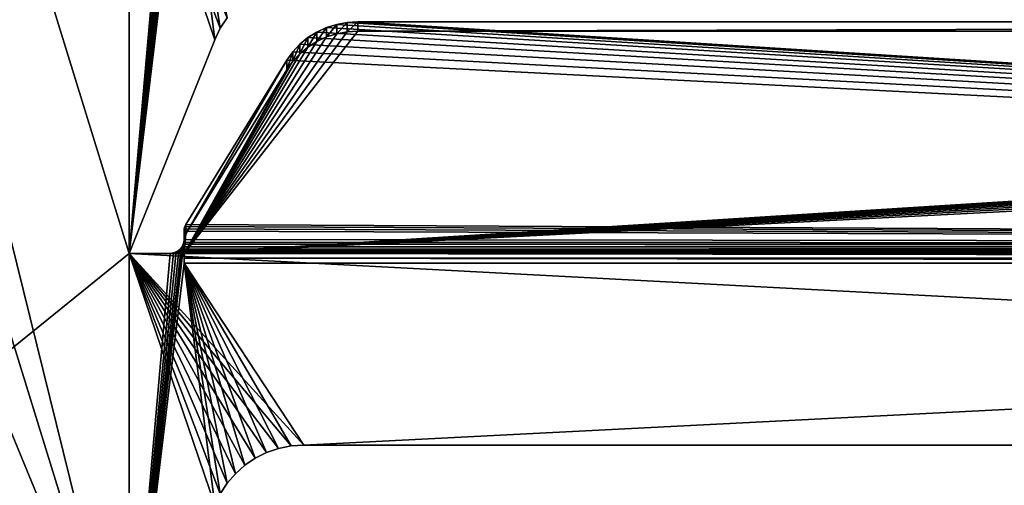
# Model space of a CAD drawing. Extents: x -547 to 547, y 0 to 578.
# Tile 250 of 256: x -74 to -38, y 21 to 38. Entities that reach past the tile are written whole.
import ezdxf

# ---------------------------------------------------------------- set-up
doc = ezdxf.new("R2010")
doc.units = 0
doc.header["$LTSCALE"] = 65.185185
for name, color, linetype in [('3', 7, 'CONTINUOUS'), ('332', 7, 'CONTINUOUS'), ('339', 7, 'CONTINUOUS'), ('360', 7, 'CONTINUOUS'), ('361', 7, 'CONTINUOUS'), ('400', 7, 'CONTINUOUS'), ('401', 7, 'CONTINUOUS'), ('402', 7, 'CONTINUOUS'), ('403', 7, 'CONTINUOUS'), ('405', 7, 'CONTINUOUS'), ('406', 7, 'CONTINUOUS'), ('407', 7, 'CONTINUOUS'), ('408', 7, 'CONTINUOUS'), ('409', 7, 'CONTINUOUS'), ('592', 7, 'CONTINUOUS'), ('594', 7, 'CONTINUOUS'), ('665', 7, 'CONTINUOUS'), ('666', 7, 'CONTINUOUS'), ('9', 7, 'CONTINUOUS')]:
    doc.layers.add(name, color=color, linetype=linetype)

msp = doc.modelspace()

# ---------------------------------------------------------------- linework, layer by layer
at = {"layer": '3', "color": 7, "linetype": 'CONTINUOUS'}
for points in [[(528.7, 1.5, -68), (-528.7, 1.5, -68), (528.7, 576.5, -68), (528.7, 1.5, -68)], [(528.7, 576.5, -68), (-528.7, 1.5, -68), (-528.7, 576.5, -68), (528.7, 576.5, -68)]]:
    msp.add_3dface(points, dxfattribs=at)
at = {"layer": '332', "color": 7, "linetype": 'CONTINUOUS'}
for points in [[(-69.5, 12, 68), (-69.5, 29, 68), (-90.5, 97, 68), (-69.5, 12, 68)], [(-90.5, 80, 68), (-69.5, 12, 68), (-90.5, 97, 68), (-90.5, 80, 68)], [(-69.5, 29, 68), (-69.5, 46, 68), (-90.5, 97, 68), (-69.5, 29, 68)], [(-90.5, 63, 68), (-69.5, 12, 68), (-90.5, 80, 68), (-90.5, 63, 68)], [(-90.5, 46, 68), (-69.5, 12, 68), (-90.5, 63, 68), (-90.5, 46, 68)], [(-90.5, 29, 68), (-69.5, 12, 68), (-90.5, 46, 68), (-90.5, 29, 68)], [(-66.18, 37.217, 68), (-65.927, 37.604, 68), (-69.5, 46, 68), (-66.18, 37.217, 68)], [(-66.38, 36.8, 68), (-66.18, 37.217, 68), (-69.5, 46, 68), (-66.38, 36.8, 68)], [(-69.5, 29, 68), (-66.38, 36.8, 68), (-69.5, 46, 68), (-69.5, 29, 68)], [(-90.5, 12, 68), (-69.5, 12, 68), (-90.5, 29, 68), (-90.5, 12, 68)], [(-63.13, 22, 68), (63.13, 22, 68), (-69.5, 29, 68), (-63.13, 22, 68)], [(63.13, 22, 68), (69.5, 29, 68), (-69.5, 29, 68), (63.13, 22, 68)], [(-63.592, 21.969, 68), (-63.13, 22, 68), (-69.5, 29, 68), (-63.592, 21.969, 68)], [(-64.045, 21.878, 68), (-63.592, 21.969, 68), (-69.5, 29, 68), (-64.045, 21.878, 68)], [(-64.483, 21.728, 68), (-64.045, 21.878, 68), (-69.5, 29, 68), (-64.483, 21.728, 68)], [(-64.897, 21.522, 68), (-64.483, 21.728, 68), (-69.5, 29, 68), (-64.897, 21.522, 68)], [(-65.28, 21.262, 68), (-64.897, 21.522, 68), (-69.5, 29, 68), (-65.28, 21.262, 68)], [(-65.625, 20.955, 68), (-65.28, 21.262, 68), (-69.5, 29, 68), (-65.625, 20.955, 68)], [(-65.927, 20.604, 68), (-65.625, 20.955, 68), (-69.5, 29, 68), (-65.927, 20.604, 68)], [(-66.18, 20.217, 68), (-65.927, 20.604, 68), (-69.5, 29, 68), (-66.18, 20.217, 68)], [(-66.38, 19.8, 68), (-66.18, 20.217, 68), (-69.5, 29, 68), (-66.38, 19.8, 68)], [(-69.5, 12, 68), (-66.38, 19.8, 68), (-69.5, 29, 68), (-69.5, 12, 68)]]:
    msp.add_3dface(points, dxfattribs=at)
at = {"layer": '339', "color": 3, "linetype": 'CONTINUOUS'}
for points in [[(-90.5, 12, 67), (-90.5, 29, 67), (-69.5, 97, 67), (-90.5, 12, 67)], [(-69.5, 80, 67), (-90.5, 12, 67), (-69.5, 97, 67), (-69.5, 80, 67)], [(-90.5, 29, 67), (-90.5, 46, 67), (-69.5, 97, 67), (-90.5, 29, 67)], [(-69.5, 63, 67), (-90.5, 12, 67), (-69.5, 80, 67), (-69.5, 63, 67)], [(-69.5, 46, 67), (-90.5, 12, 67), (-69.5, 63, 67), (-69.5, 46, 67)], [(-67.5, 45.647, 67), (-69.5, 29, 67), (-67.513, 46.389, 67), (-67.5, 45.647, 67)], [(-67.513, 46.389, 67), (-69.5, 29, 67), (-67.55, 46.283, 67), (-67.513, 46.389, 67)], [(-67.55, 46.283, 67), (-69.5, 29, 67), (-67.609, 46.188, 67), (-67.55, 46.283, 67)], [(-67.609, 46.188, 67), (-69.5, 29, 67), (-67.688, 46.109, 67), (-67.609, 46.188, 67)], [(-67.688, 46.109, 67), (-69.5, 29, 67), (-67.783, 46.05, 67), (-67.688, 46.109, 67)], [(-67.783, 46.05, 67), (-69.5, 29, 67), (-67.889, 46.013, 67), (-67.783, 46.05, 67)], [(-69.5, 29, 67), (-90.5, 12, 67), (-69.5, 46, 67), (-69.5, 29, 67)], [(-67.889, 46.013, 67), (-69.5, 29, 67), (-68, 46, 67), (-67.889, 46.013, 67)], [(-68, 46, 67), (-69.5, 29, 67), (-69.5, 46, 67), (-68, 46, 67)], [(-66.38, 36.8, 67), (-69.5, 29, 67), (-67.5, 45.647, 67), (-66.38, 36.8, 67)], [(-66.18, 37.217, 67), (-66.38, 36.8, 67), (-67.5, 45.647, 67), (-66.18, 37.217, 67)], [(-65.927, 37.604, 67), (-66.18, 37.217, 67), (-67.5, 45.647, 67), (-65.927, 37.604, 67)], [(-67.5, 29.5, 67), (-67.5, 28.647, 67), (-67.513, 29.389, 67), (-67.5, 29.5, 67)], [(-67.5, 28.647, 67), (-69.5, 12, 67), (-67.513, 29.389, 67), (-67.5, 28.647, 67)], [(-67.513, 29.389, 67), (-69.5, 12, 67), (-67.55, 29.283, 67), (-67.513, 29.389, 67)], [(-67.55, 29.283, 67), (-69.5, 12, 67), (-67.609, 29.188, 67), (-67.55, 29.283, 67)], [(-67.609, 29.188, 67), (-69.5, 12, 67), (-67.688, 29.109, 67), (-67.609, 29.188, 67)], [(-69.5, 12, 67), (-90.5, 12, 67), (-69.5, 29, 67), (-69.5, 12, 67)], [(-67.688, 29.109, 67), (-69.5, 12, 67), (-67.783, 29.05, 67), (-67.688, 29.109, 67)], [(-67.783, 29.05, 67), (-69.5, 12, 67), (-67.889, 29.013, 67), (-67.783, 29.05, 67)], [(-67.889, 29.013, 67), (-69.5, 12, 67), (-68, 29, 67), (-67.889, 29.013, 67)], [(-68, 29, 67), (-69.5, 12, 67), (-69.5, 29, 67), (-68, 29, 67)], [(-66.38, 19.8, 67), (-69.5, 12, 67), (-67.5, 28.647, 67), (-66.38, 19.8, 67)], [(-66.18, 20.217, 67), (-66.38, 19.8, 67), (-67.5, 28.647, 67), (-66.18, 20.217, 67)], [(-65.927, 20.604, 67), (-66.18, 20.217, 67), (-67.5, 28.647, 67), (-65.927, 20.604, 67)], [(-65.625, 20.955, 67), (-65.927, 20.604, 67), (-67.5, 28.647, 67), (-65.625, 20.955, 67)], [(-65.28, 21.262, 67), (-65.625, 20.955, 67), (-67.5, 28.647, 67), (-65.28, 21.262, 67)], [(-64.897, 21.522, 67), (-65.28, 21.262, 67), (-67.5, 28.647, 67), (-64.897, 21.522, 67)], [(-64.483, 21.728, 67), (-64.897, 21.522, 67), (-67.5, 28.647, 67), (-64.483, 21.728, 67)], [(-64.045, 21.878, 67), (-64.483, 21.728, 67), (-67.5, 28.647, 67), (-64.045, 21.878, 67)], [(-63.592, 21.969, 67), (-64.045, 21.878, 67), (-67.5, 28.647, 67), (-63.592, 21.969, 67)], [(-63.13, 22, 67), (-63.592, 21.969, 67), (-67.5, 28.647, 67), (-63.13, 22, 67)], [(-63.13, 22, 67), (-67.5, 28.647, 67), (67.5, 28.647, 67), (-63.13, 22, 67)], [(63.13, 22, 67), (-63.13, 22, 67), (67.5, 28.647, 67), (63.13, 22, 67)]]:
    msp.add_3dface(points, dxfattribs=at)
at = {"layer": '360', "color": 7, "linetype": 'CONTINUOUS'}
for points in [[(63.13, 22, 68), (-63.13, 22, 68), (63.13, 22, 67.5), (63.13, 22, 68)], [(-63.13, 22, 68), (63.13, 22, 67), (63.13, 22, 67.5), (-63.13, 22, 68)], [(63.13, 22, 67), (-63.13, 22, 68), (-63.13, 22, 67.5), (63.13, 22, 67)], [(-63.13, 22, 67), (63.13, 22, 67), (-63.13, 22, 67.5), (-63.13, 22, 67)]]:
    msp.add_3dface(points, dxfattribs=at)
at = {"layer": '361', "color": 7, "linetype": 'CONTINUOUS'}
for points in [[(-63.592, 21.969, 68), (-64.045, 21.878, 68), (-63.592, 21.969, 67), (-63.592, 21.969, 68)], [(-64.045, 21.878, 68), (-64.045, 21.878, 67), (-63.592, 21.969, 67), (-64.045, 21.878, 68)], [(-63.13, 22, 68), (-63.592, 21.969, 68), (-63.13, 22, 67.5), (-63.13, 22, 68)], [(-63.592, 21.969, 68), (-63.592, 21.969, 67), (-63.13, 22, 67), (-63.592, 21.969, 68)], [(-63.592, 21.969, 68), (-63.13, 22, 67), (-63.13, 22, 67.5), (-63.592, 21.969, 68)], [(-64.483, 21.728, 68), (-64.897, 21.522, 68), (-64.483, 21.728, 67), (-64.483, 21.728, 68)], [(-64.897, 21.522, 68), (-64.897, 21.522, 67), (-64.483, 21.728, 67), (-64.897, 21.522, 68)], [(-64.045, 21.878, 68), (-64.483, 21.728, 68), (-64.045, 21.878, 67), (-64.045, 21.878, 68)], [(-64.483, 21.728, 68), (-64.483, 21.728, 67), (-64.045, 21.878, 67), (-64.483, 21.728, 68)], [(-65.28, 21.262, 68), (-65.625, 20.955, 68), (-65.28, 21.262, 67), (-65.28, 21.262, 68)], [(-65.625, 20.955, 68), (-65.625, 20.955, 67), (-65.28, 21.262, 67), (-65.625, 20.955, 68)], [(-64.897, 21.522, 68), (-65.28, 21.262, 68), (-64.897, 21.522, 67), (-64.897, 21.522, 68)], [(-65.28, 21.262, 68), (-65.28, 21.262, 67), (-64.897, 21.522, 67), (-65.28, 21.262, 68)], [(-65.625, 20.955, 68), (-65.927, 20.604, 68), (-65.625, 20.955, 67), (-65.625, 20.955, 68)], [(-65.927, 20.604, 68), (-65.927, 20.604, 67), (-65.625, 20.955, 67), (-65.927, 20.604, 68)], [(-65.927, 20.604, 68), (-66.18, 20.217, 68), (-65.927, 20.604, 67), (-65.927, 20.604, 68)], [(-66.18, 20.217, 68), (-66.18, 20.217, 67), (-65.927, 20.604, 67), (-66.18, 20.217, 68)]]:
    msp.add_3dface(points, dxfattribs=at)
at = {"layer": '400', "color": 7, "linetype": 'CONTINUOUS'}
for points in [[(-65.927, 37.604, 68), (-66.18, 37.217, 68), (-65.927, 37.604, 67), (-65.927, 37.604, 68)], [(-66.18, 37.217, 68), (-66.18, 37.217, 67), (-65.927, 37.604, 67), (-66.18, 37.217, 68)], [(-66.18, 37.217, 68), (-66.38, 36.8, 68), (-66.18, 37.217, 67), (-66.18, 37.217, 68)], [(-66.18, 37.217, 67), (-66.38, 36.8, 68), (-66.38, 36.8, 67.5), (-66.18, 37.217, 67)], [(-66.38, 36.8, 67), (-66.18, 37.217, 67), (-66.38, 36.8, 67.5), (-66.38, 36.8, 67)]]:
    msp.add_3dface(points, dxfattribs=at)
at = {"layer": '401', "color": 7, "linetype": 'CONTINUOUS'}
for points in [[(-66.38, 36.8, 68), (-69.5, 29, 68), (-66.38, 36.8, 67.5), (-66.38, 36.8, 68)], [(-69.5, 29, 68), (-69.5, 29, 67), (-66.38, 36.8, 67), (-69.5, 29, 68)], [(-69.5, 29, 68), (-66.38, 36.8, 67), (-66.38, 36.8, 67.5), (-69.5, 29, 68)]]:
    msp.add_3dface(points, dxfattribs=at)
at = {"layer": '402', "color": 7, "linetype": 'CONTINUOUS'}
for points in [[(-69.5, 29, 68), (69.5, 29, 68), (-68, 29, 67.969), (-69.5, 29, 68)], [(-69.5, 29, 67), (-69.5, 29, 68), (-68, 29, 67.969), (-69.5, 29, 67)], [(-68, 29, 67), (-69.5, 29, 67), (-68, 29, 67.969), (-68, 29, 67)], [(69.5, 29, 68), (68, 29, 67.969), (-68, 29, 67.969), (69.5, 29, 68)]]:
    msp.add_3dface(points, dxfattribs=at)
at = {"layer": '403', "color": 7, "linetype": 'CONTINUOUS'}
for points in [[(-67.5, 29.814, 67.704), (-67.5, 29.5, 67), (-67.5, 29.5, 67.818), (-67.5, 29.814, 67.704)], [(-67.5, 29.5, 67), (-67.5, 29.814, 67.704), (-67.5, 29.472, 66.764), (-67.5, 29.5, 67)], [(-67.5, 28.647, 67), (-67.5, 29.5, 67), (-67.5, 28.821, 66.985), (-67.5, 28.647, 67)], [(-67.5, 28.821, 66.985), (-67.5, 29.5, 67), (-67.5, 28.989, 66.94), (-67.5, 28.821, 66.985)], [(-67.5, 28.989, 66.94), (-67.5, 29.5, 67), (-67.5, 29.472, 66.764), (-67.5, 28.989, 66.94)]]:
    msp.add_3dface(points, dxfattribs=at)
at = {"layer": '405', "color": 7, "linetype": 'CONTINUOUS'}
for points in [[(-61.926, 37.361, 64.957), (67.529, 29.331, 67.879), (-61.541, 37.433, 64.931), (-61.926, 37.361, 64.957)], [(-61.541, 37.433, 64.931), (67.529, 29.331, 67.879), (-61.149, 37.457, 64.922), (-61.541, 37.433, 64.931)], [(-61.149, 37.457, 64.922), (67.529, 29.331, 67.879), (61.149, 37.457, 64.922), (-61.149, 37.457, 64.922)], [(-62.975, 36.875, 65.134), (67.529, 29.331, 67.879), (-62.649, 37.08, 65.059), (-62.975, 36.875, 65.134)], [(-62.649, 37.08, 65.059), (67.529, 29.331, 67.879), (-62.297, 37.243, 65), (-62.649, 37.08, 65.059)], [(-62.297, 37.243, 65), (67.529, 29.331, 67.879), (-61.926, 37.361, 64.957), (-62.297, 37.243, 65)], [(-63.27, 36.632, 65.222), (67.529, 29.331, 67.879), (-62.975, 36.875, 65.134), (-63.27, 36.632, 65.222)], [(-63.747, 36.048, 65.435), (67.529, 29.331, 67.879), (-63.529, 36.354, 65.323), (-63.747, 36.048, 65.435)], [(-63.529, 36.354, 65.323), (67.529, 29.331, 67.879), (-63.27, 36.632, 65.222), (-63.529, 36.354, 65.323)], [(-67.433, 30.049, 67.618), (67.529, 29.331, 67.879), (-63.747, 36.048, 65.435), (-67.433, 30.049, 67.618)], [(-67.5, 29.814, 67.704), (67.529, 29.331, 67.879), (-67.492, 29.895, 67.674), (-67.5, 29.814, 67.704)], [(-67.492, 29.895, 67.674), (67.529, 29.331, 67.879), (-67.47, 29.974, 67.645), (-67.492, 29.895, 67.674)], [(-67.47, 29.974, 67.645), (67.529, 29.331, 67.879), (-67.433, 30.049, 67.618), (-67.47, 29.974, 67.645)], [(67.529, 29.331, 67.879), (-67.5, 29.5, 67.818), (-67.507, 29.414, 67.849), (67.529, 29.331, 67.879)], [(-67.5, 29.814, 67.704), (-67.5, 29.5, 67.818), (67.529, 29.331, 67.879), (-67.5, 29.814, 67.704)], [(-67.529, 29.331, 67.879), (67.529, 29.331, 67.879), (-67.507, 29.414, 67.849), (-67.529, 29.331, 67.879)]]:
    msp.add_3dface(points, dxfattribs=at)
at = {"layer": '406', "color": 7, "linetype": 'CONTINUOUS'}
for points in [[(-67.635, 29.158, 67.934), (-67.713, 29.09, 67.95), (67.635, 29.158, 67.934), (-67.635, 29.158, 67.934)], [(67.635, 29.158, 67.934), (-67.713, 29.09, 67.95), (67.713, 29.09, 67.95), (67.635, 29.158, 67.934)], [(-67.572, 29.241, 67.91), (-67.635, 29.158, 67.934), (67.572, 29.241, 67.91), (-67.572, 29.241, 67.91)], [(67.572, 29.241, 67.91), (-67.635, 29.158, 67.934), (67.635, 29.158, 67.934), (67.572, 29.241, 67.91)], [(67.529, 29.331, 67.879), (-67.529, 29.331, 67.879), (-67.572, 29.241, 67.91), (67.529, 29.331, 67.879)], [(67.529, 29.331, 67.879), (-67.572, 29.241, 67.91), (67.572, 29.241, 67.91), (67.529, 29.331, 67.879)], [(-68, 29, 67.969), (68, 29, 67.969), (67.899, 29.01, 67.967), (-68, 29, 67.969)], [(-67.899, 29.01, 67.967), (-68, 29, 67.969), (67.899, 29.01, 67.967), (-67.899, 29.01, 67.967)], [(-67.803, 29.041, 67.961), (-67.899, 29.01, 67.967), (67.803, 29.041, 67.961), (-67.803, 29.041, 67.961)], [(67.803, 29.041, 67.961), (-67.899, 29.01, 67.967), (67.899, 29.01, 67.967), (67.803, 29.041, 67.961)], [(-67.713, 29.09, 67.95), (-67.803, 29.041, 67.961), (67.713, 29.09, 67.95), (-67.713, 29.09, 67.95)], [(67.713, 29.09, 67.95), (-67.803, 29.041, 67.961), (67.803, 29.041, 67.961), (67.713, 29.09, 67.95)]]:
    msp.add_3dface(points, dxfattribs=at)
at = {"layer": '407', "color": 7, "linetype": 'CONTINUOUS'}
for points in [[(-67.5, 28.821, 66.985), (-67.5, 28.989, 66.94), (67.5, 28.821, 66.985), (-67.5, 28.821, 66.985)], [(-67.5, 28.989, 66.94), (67.5, 28.989, 66.94), (67.5, 28.821, 66.985), (-67.5, 28.989, 66.94)], [(67.5, 28.647, 67), (-67.5, 28.647, 67), (-67.5, 28.821, 66.985), (67.5, 28.647, 67)], [(67.5, 28.647, 67), (-67.5, 28.821, 66.985), (67.5, 28.821, 66.985), (67.5, 28.647, 67)]]:
    msp.add_3dface(points, dxfattribs=at)
at = {"layer": '408', "color": 7, "linetype": 'CONTINUOUS'}
for points in [[(61.149, 37.115, 63.982), (-67.5, 28.989, 66.94), (-61.149, 37.115, 63.982), (61.149, 37.115, 63.982)], [(-67.5, 28.989, 66.94), (61.149, 37.115, 63.982), (61.541, 37.091, 63.991), (-67.5, 28.989, 66.94)], [(-61.149, 37.115, 63.982), (-67.5, 28.989, 66.94), (-61.541, 37.091, 63.991), (-61.149, 37.115, 63.982)], [(-61.541, 37.091, 63.991), (-67.5, 28.989, 66.94), (-61.926, 37.019, 64.017), (-61.541, 37.091, 63.991)], [(61.926, 37.019, 64.017), (-67.5, 28.989, 66.94), (61.541, 37.091, 63.991), (61.926, 37.019, 64.017)], [(-61.926, 37.019, 64.017), (-67.5, 28.989, 66.94), (-62.297, 36.901, 64.06), (-61.926, 37.019, 64.017)], [(62.297, 36.901, 64.06), (-67.5, 28.989, 66.94), (61.926, 37.019, 64.017), (62.297, 36.901, 64.06)], [(-62.297, 36.901, 64.06), (-67.5, 28.989, 66.94), (-62.649, 36.738, 64.12), (-62.297, 36.901, 64.06)], [(62.649, 36.738, 64.12), (-67.5, 28.989, 66.94), (62.297, 36.901, 64.06), (62.649, 36.738, 64.12)], [(-62.649, 36.738, 64.12), (-67.5, 28.989, 66.94), (-62.975, 36.533, 64.194), (-62.649, 36.738, 64.12)], [(62.975, 36.533, 64.194), (-67.5, 28.989, 66.94), (62.649, 36.738, 64.12), (62.975, 36.533, 64.194)], [(-62.975, 36.533, 64.194), (-67.5, 28.989, 66.94), (-63.27, 36.29, 64.283), (-62.975, 36.533, 64.194)], [(63.27, 36.29, 64.283), (-67.5, 28.989, 66.94), (62.975, 36.533, 64.194), (63.27, 36.29, 64.283)], [(-63.27, 36.29, 64.283), (-67.5, 28.989, 66.94), (-63.529, 36.012, 64.384), (-63.27, 36.29, 64.283)], [(63.529, 36.012, 64.384), (-67.5, 28.989, 66.94), (63.27, 36.29, 64.283), (63.529, 36.012, 64.384)], [(-63.529, 36.012, 64.384), (-67.5, 28.989, 66.94), (-63.747, 35.706, 64.495), (-63.529, 36.012, 64.384)], [(63.747, 35.706, 64.495), (-67.5, 28.989, 66.94), (63.529, 36.012, 64.384), (63.747, 35.706, 64.495)], [(-63.747, 35.706, 64.495), (-67.5, 28.989, 66.94), (-67.433, 29.707, 66.679), (-63.747, 35.706, 64.495)], [(67.433, 29.707, 66.679), (-67.5, 28.989, 66.94), (63.747, 35.706, 64.495), (67.433, 29.707, 66.679)], [(-67.433, 29.707, 66.679), (-67.5, 28.989, 66.94), (-67.47, 29.632, 66.706), (-67.433, 29.707, 66.679)], [(67.47, 29.632, 66.706), (-67.5, 28.989, 66.94), (67.433, 29.707, 66.679), (67.47, 29.632, 66.706)], [(-67.47, 29.632, 66.706), (-67.5, 28.989, 66.94), (-67.492, 29.553, 66.734), (-67.47, 29.632, 66.706)], [(67.492, 29.553, 66.734), (-67.5, 28.989, 66.94), (67.47, 29.632, 66.706), (67.492, 29.553, 66.734)], [(-67.5, 28.989, 66.94), (-67.5, 29.472, 66.764), (-67.492, 29.553, 66.734), (-67.5, 28.989, 66.94)], [(67.5, 29.472, 66.764), (-67.5, 28.989, 66.94), (67.492, 29.553, 66.734), (67.5, 29.472, 66.764)], [(-67.5, 28.989, 66.94), (67.5, 29.472, 66.764), (67.5, 28.989, 66.94), (-67.5, 28.989, 66.94)]]:
    msp.add_3dface(points, dxfattribs=at)
at = {"layer": '409', "color": 7, "linetype": 'CONTINUOUS'}
for points in [[(-61.149, 37.457, 64.922), (61.149, 37.457, 64.922), (-61.149, 37.115, 63.982), (-61.149, 37.457, 64.922)], [(61.149, 37.457, 64.922), (61.149, 37.115, 63.982), (-61.149, 37.115, 63.982), (61.149, 37.457, 64.922)]]:
    msp.add_3dface(points, dxfattribs=at)
at = {"layer": '592', "color": 7, "linetype": 'CONTINUOUS'}
for points in [[(-67.433, 30.049, 67.618), (-63.747, 36.048, 65.435), (-67.433, 29.707, 66.679), (-67.433, 30.049, 67.618)], [(-63.747, 36.048, 65.435), (-63.747, 35.706, 64.495), (-67.433, 29.707, 66.679), (-63.747, 36.048, 65.435)]]:
    msp.add_3dface(points, dxfattribs=at)
at = {"layer": '594', "color": 7, "linetype": 'CONTINUOUS'}
for points in [[(-61.926, 37.361, 64.957), (-61.541, 37.433, 64.931), (-61.926, 37.019, 64.017), (-61.926, 37.361, 64.957)], [(-61.541, 37.433, 64.931), (-61.541, 37.091, 63.991), (-61.926, 37.019, 64.017), (-61.541, 37.433, 64.931)], [(-61.541, 37.433, 64.931), (-61.149, 37.457, 64.922), (-61.541, 37.091, 63.991), (-61.541, 37.433, 64.931)], [(-61.149, 37.457, 64.922), (-61.149, 37.115, 63.982), (-61.541, 37.091, 63.991), (-61.149, 37.457, 64.922)], [(-62.975, 36.875, 65.134), (-62.649, 37.08, 65.059), (-62.975, 36.533, 64.194), (-62.975, 36.875, 65.134)], [(-62.649, 37.08, 65.059), (-62.649, 36.738, 64.12), (-62.975, 36.533, 64.194), (-62.649, 37.08, 65.059)], [(-62.649, 37.08, 65.059), (-62.297, 37.243, 65), (-62.649, 36.738, 64.12), (-62.649, 37.08, 65.059)], [(-62.297, 37.243, 65), (-62.297, 36.901, 64.06), (-62.649, 36.738, 64.12), (-62.297, 37.243, 65)], [(-62.297, 37.243, 65), (-61.926, 37.361, 64.957), (-62.297, 36.901, 64.06), (-62.297, 37.243, 65)], [(-61.926, 37.361, 64.957), (-61.926, 37.019, 64.017), (-62.297, 36.901, 64.06), (-61.926, 37.361, 64.957)], [(-63.27, 36.632, 65.222), (-62.975, 36.875, 65.134), (-63.27, 36.29, 64.283), (-63.27, 36.632, 65.222)], [(-62.975, 36.875, 65.134), (-62.975, 36.533, 64.194), (-63.27, 36.29, 64.283), (-62.975, 36.875, 65.134)], [(-63.747, 36.048, 65.435), (-63.529, 36.354, 65.323), (-63.747, 35.706, 64.495), (-63.747, 36.048, 65.435)], [(-63.529, 36.354, 65.323), (-63.529, 36.012, 64.384), (-63.747, 35.706, 64.495), (-63.529, 36.354, 65.323)], [(-63.529, 36.354, 65.323), (-63.27, 36.632, 65.222), (-63.529, 36.012, 64.384), (-63.529, 36.354, 65.323)], [(-63.27, 36.632, 65.222), (-63.27, 36.29, 64.283), (-63.529, 36.012, 64.384), (-63.27, 36.632, 65.222)]]:
    msp.add_3dface(points, dxfattribs=at)
at = {"layer": '665', "color": 7, "linetype": 'CONTINUOUS'}
for points in [[(-67.5, 29.5, 67), (-67.513, 29.389, 67), (-67.5, 29.5, 67.818), (-67.5, 29.5, 67)], [(-67.5, 29.5, 67.818), (-67.513, 29.389, 67), (-67.507, 29.414, 67.849), (-67.5, 29.5, 67.818)], [(-67.688, 29.109, 67), (-67.713, 29.09, 67.95), (-67.635, 29.158, 67.934), (-67.688, 29.109, 67)], [(-67.609, 29.188, 67), (-67.688, 29.109, 67), (-67.635, 29.158, 67.934), (-67.609, 29.188, 67)], [(-67.609, 29.188, 67), (-67.635, 29.158, 67.934), (-67.572, 29.241, 67.91), (-67.609, 29.188, 67)], [(-67.55, 29.283, 67), (-67.609, 29.188, 67), (-67.572, 29.241, 67.91), (-67.55, 29.283, 67)], [(-67.529, 29.331, 67.879), (-67.55, 29.283, 67), (-67.572, 29.241, 67.91), (-67.529, 29.331, 67.879)], [(-67.513, 29.389, 67), (-67.55, 29.283, 67), (-67.529, 29.331, 67.879), (-67.513, 29.389, 67)], [(-67.513, 29.389, 67), (-67.529, 29.331, 67.879), (-67.507, 29.414, 67.849), (-67.513, 29.389, 67)], [(-67.889, 29.013, 67), (-68, 29, 67), (-67.899, 29.01, 67.967), (-67.889, 29.013, 67)], [(-68, 29, 67), (-68, 29, 67.969), (-67.899, 29.01, 67.967), (-68, 29, 67)], [(-67.889, 29.013, 67), (-67.899, 29.01, 67.967), (-67.803, 29.041, 67.961), (-67.889, 29.013, 67)], [(-67.783, 29.05, 67), (-67.889, 29.013, 67), (-67.803, 29.041, 67.961), (-67.783, 29.05, 67)], [(-67.783, 29.05, 67), (-67.803, 29.041, 67.961), (-67.713, 29.09, 67.95), (-67.783, 29.05, 67)], [(-67.688, 29.109, 67), (-67.783, 29.05, 67), (-67.713, 29.09, 67.95), (-67.688, 29.109, 67)]]:
    msp.add_3dface(points, dxfattribs=at)
at = {"layer": '666', "color": 7, "linetype": 'CONTINUOUS'}
for points in [[(-67.5, 29.472, 66.764), (-67.5, 29.814, 67.704), (-67.492, 29.895, 67.674), (-67.5, 29.472, 66.764)], [(-67.5, 29.472, 66.764), (-67.492, 29.895, 67.674), (-67.492, 29.553, 66.734), (-67.5, 29.472, 66.764)], [(-67.492, 29.895, 67.674), (-67.47, 29.974, 67.645), (-67.492, 29.553, 66.734), (-67.492, 29.895, 67.674)], [(-67.47, 29.974, 67.645), (-67.47, 29.632, 66.706), (-67.492, 29.553, 66.734), (-67.47, 29.974, 67.645)], [(-67.47, 29.974, 67.645), (-67.433, 30.049, 67.618), (-67.47, 29.632, 66.706), (-67.47, 29.974, 67.645)], [(-67.433, 30.049, 67.618), (-67.433, 29.707, 66.679), (-67.47, 29.632, 66.706), (-67.433, 30.049, 67.618)]]:
    msp.add_3dface(points, dxfattribs=at)
at = {"layer": '9', "color": 7, "linetype": 'CONTINUOUS'}
for points in [[(349, 551.5, -50), (-349, 551.5, -50), (349, 9.5, -50), (349, 551.5, -50)], [(349, 9.5, -50), (-349, 551.5, -50), (-349, 9.5, -50), (349, 9.5, -50)]]:
    msp.add_3dface(points, dxfattribs=at)

doc.saveas('drawing.dxf')
